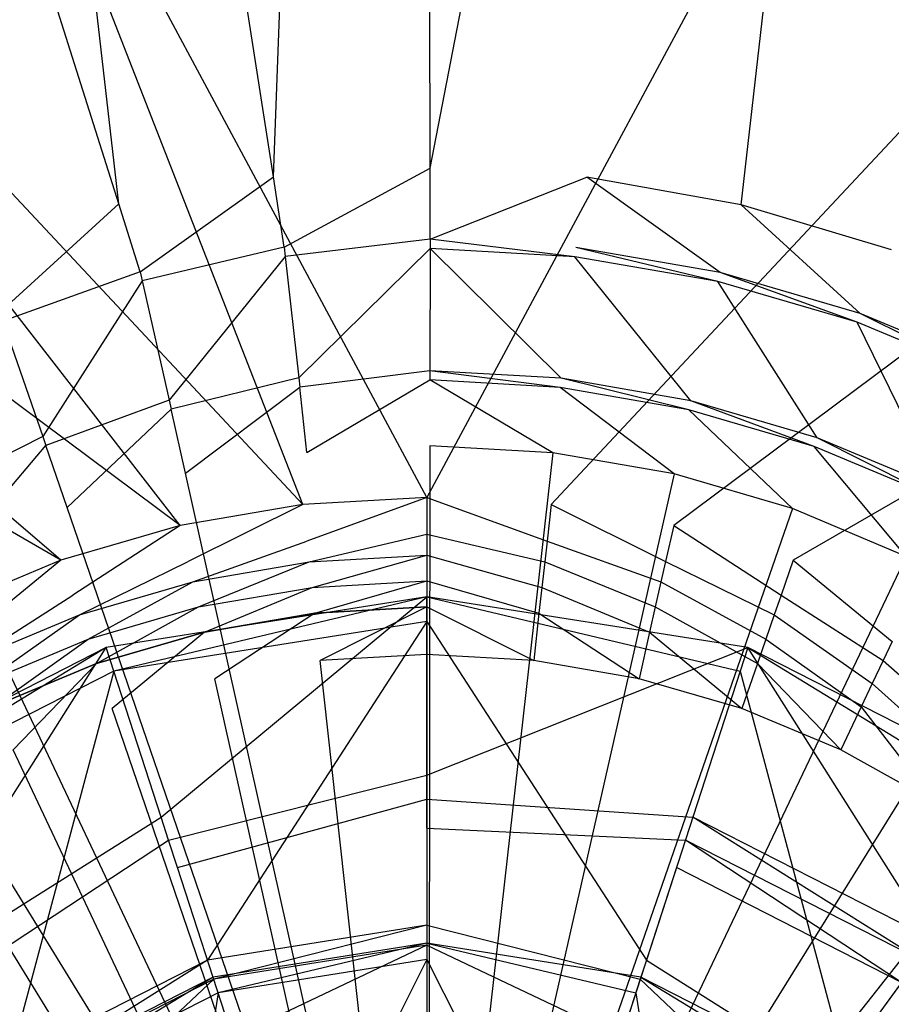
# Model space of a CAD drawing. Extents: x 0 to 0.54, y -0.45 to 0.
# Tile 23 of 38: x 0.258 to 0.283, y -0.181 to -0.153. Entities that reach past the tile are written whole.
import ezdxf

# ---------------------------------------------------------------- set-up
doc = ezdxf.new("R2010")
doc.units = 0
for name, color, linetype in [('L1_ABLAUF60_ONOVO_1___REPLACEMT', 7, 'CONTINUOUS'), ('L2_ABLAUF60_ONOVO_2___REPLACEMT', 7, 'CONTINUOUS'), ('L3_WT_416055_0___REPLACEMTFOREM', 7, 'CONTINUOUS')]:
    doc.layers.add(name, color=color, linetype=linetype)

msp = doc.modelspace()

# ---------------------------------------------------------------- linework, layer by layer
at = {"layer": 'L1_ABLAUF60_ONOVO_1___REPLACEMT', "color": 8}
for points, invisible_edges in [([(0.27, -0.169363, 0.056066), (0.262321, -0.175729, 0.052259), (0.260729, -0.170831, 0.056066), (0.27, -0.169363, 0.056066)], 13), ([(0.26095, -0.171509, 0.056747), (0.27, -0.169363, 0.056747), (0.260729, -0.170831, 0.056747), (0.26095, -0.171509, 0.056747)], 13), ([(0.260729, -0.170831, 0.056066), (0.27, -0.169363, 0.056747), (0.27, -0.169363, 0.056066), (0.260729, -0.170831, 0.056066)], 13), ([(0.27, -0.169363, 0.056747), (0.260729, -0.170831, 0.056066), (0.260729, -0.170831, 0.056747), (0.27, -0.169363, 0.056747)], 14), ([(0.27, -0.169363, 0.056747), (0.26095, -0.171509, 0.056747), (0.27, -0.170076, 0.056747), (0.27, -0.169363, 0.056747)], 14), ([(0.262321, -0.175729, 0.052259), (0.27, -0.169363, 0.056066), (0.27, -0.174512, 0.052259), (0.262321, -0.175729, 0.052259)], 14), ([(0.27927, -0.170831, 0.056066), (0.27, -0.174512, 0.052259), (0.27, -0.169363, 0.056066), (0.27927, -0.170831, 0.056066)], 13), ([(0.27905, -0.171509, 0.056747), (0.27, -0.169363, 0.056747), (0.27, -0.170076, 0.056747), (0.27905, -0.171509, 0.056747)], 13), ([(0.27, -0.169363, 0.056747), (0.27905, -0.171509, 0.056747), (0.27927, -0.170831, 0.056747), (0.27, -0.169363, 0.056747)], 14), ([(0.27, -0.169363, 0.056747), (0.27927, -0.170831, 0.056066), (0.27, -0.169363, 0.056066), (0.27, -0.169363, 0.056747)], 13), ([(0.27927, -0.170831, 0.056066), (0.27, -0.169363, 0.056747), (0.27927, -0.170831, 0.056747), (0.27927, -0.170831, 0.056066)], 14), ([(0.263661, -0.179853, 0.054972), (0.27, -0.170076, 0.056747), (0.26095, -0.171509, 0.056747), (0.263661, -0.179853, 0.054972)], 13), ([(0.27, -0.170076, 0.056747), (0.263661, -0.179853, 0.054972), (0.27, -0.178849, 0.054972), (0.27, -0.170076, 0.056747)], 14), ([(0.276339, -0.179853, 0.054972), (0.27, -0.170076, 0.056747), (0.27, -0.178849, 0.054972), (0.276339, -0.179853, 0.054972)], 13), ([(0.27, -0.170076, 0.056747), (0.276339, -0.179853, 0.054972), (0.27905, -0.171509, 0.056747), (0.27, -0.170076, 0.056747)], 14), ([(0.260729, -0.170831, 0.056066), (0.255393, -0.179258, 0.052259), (0.252366, -0.175092, 0.056066), (0.260729, -0.170831, 0.056066)], 13), ([(0.252785, -0.175669, 0.056747), (0.260729, -0.170831, 0.056747), (0.252366, -0.175092, 0.056747), (0.252785, -0.175669, 0.056747)], 13), ([(0.252366, -0.175092, 0.056066), (0.260729, -0.170831, 0.056747), (0.260729, -0.170831, 0.056066), (0.252366, -0.175092, 0.056066)], 13), ([(0.260729, -0.170831, 0.056747), (0.252366, -0.175092, 0.056066), (0.252366, -0.175092, 0.056747), (0.260729, -0.170831, 0.056747)], 14), ([(0.260729, -0.170831, 0.056747), (0.252785, -0.175669, 0.056747), (0.26095, -0.171509, 0.056747), (0.260729, -0.170831, 0.056747)], 14), ([(0.255393, -0.179258, 0.052259), (0.260729, -0.170831, 0.056066), (0.262321, -0.175729, 0.052259), (0.255393, -0.179258, 0.052259)], 14), ([(0.27, -0.174512, 0.052259), (0.27927, -0.170831, 0.056066), (0.277679, -0.175729, 0.052259), (0.27, -0.174512, 0.052259)], 14), ([(0.27927, -0.170831, 0.056066), (0.284607, -0.179258, 0.052259), (0.277679, -0.175729, 0.052259), (0.27927, -0.170831, 0.056066)], 13), ([(0.287214, -0.175669, 0.056747), (0.27927, -0.170831, 0.056747), (0.27905, -0.171509, 0.056747), (0.287214, -0.175669, 0.056747)], 13), ([(0.284607, -0.179258, 0.052259), (0.27927, -0.170831, 0.056066), (0.287633, -0.175092, 0.056066), (0.284607, -0.179258, 0.052259)], 14), ([(0.27927, -0.170831, 0.056747), (0.287214, -0.175669, 0.056747), (0.287633, -0.175092, 0.056747), (0.27927, -0.170831, 0.056747)], 14), ([(0.27927, -0.170831, 0.056747), (0.287633, -0.175092, 0.056066), (0.27927, -0.170831, 0.056066), (0.27927, -0.170831, 0.056747)], 13), ([(0.287633, -0.175092, 0.056066), (0.27927, -0.170831, 0.056747), (0.287633, -0.175092, 0.056747), (0.287633, -0.175092, 0.056066)], 14), ([(0.257942, -0.182767, 0.054972), (0.26095, -0.171509, 0.056747), (0.252785, -0.175669, 0.056747), (0.257942, -0.182767, 0.054972)], 13), ([(0.26095, -0.171509, 0.056747), (0.257942, -0.182767, 0.054972), (0.263661, -0.179853, 0.054972), (0.26095, -0.171509, 0.056747)], 14), ([(0.282058, -0.182767, 0.054972), (0.27905, -0.171509, 0.056747), (0.276339, -0.179853, 0.054972), (0.282058, -0.182767, 0.054972)], 13), ([(0.27905, -0.171509, 0.056747), (0.282058, -0.182767, 0.054972), (0.287214, -0.175669, 0.056747), (0.27905, -0.171509, 0.056747)], 14), ([(0.27, -0.174512, 0.052259), (0.262534, -0.176387, 0.051747), (0.262321, -0.175729, 0.052259), (0.27, -0.174512, 0.052259)], 13), ([(0.262534, -0.176387, 0.051747), (0.27, -0.174512, 0.052259), (0.27, -0.175204, 0.051747), (0.262534, -0.176387, 0.051747)], 14), ([(0.277679, -0.175729, 0.052259), (0.27, -0.175204, 0.051747), (0.27, -0.174512, 0.052259), (0.277679, -0.175729, 0.052259)], 13), ([(0.27, -0.175204, 0.051747), (0.262793, -0.177184, 0.051747), (0.262534, -0.176387, 0.051747), (0.27, -0.175204, 0.051747)], 13), ([(0.262793, -0.177184, 0.051747), (0.27, -0.175204, 0.051747), (0.27, -0.176043, 0.051747), (0.262793, -0.177184, 0.051747)], 14), ([(0.27, -0.175204, 0.051747), (0.277679, -0.175729, 0.052259), (0.277465, -0.176387, 0.051747), (0.27, -0.175204, 0.051747)], 14), ([(0.277465, -0.176387, 0.051747), (0.27, -0.176043, 0.051747), (0.27, -0.175204, 0.051747), (0.277465, -0.176387, 0.051747)], 13), ([(0.286596, -0.187305, 0.054972), (0.287214, -0.175669, 0.056747), (0.282058, -0.182767, 0.054972), (0.286596, -0.187305, 0.054972)], 13), ([(0.262321, -0.175729, 0.052259), (0.2558, -0.179818, 0.051747), (0.255393, -0.179258, 0.052259), (0.262321, -0.175729, 0.052259)], 13), ([(0.2558, -0.179818, 0.051747), (0.262321, -0.175729, 0.052259), (0.262534, -0.176387, 0.051747), (0.2558, -0.179818, 0.051747)], 14), ([(0.277679, -0.175729, 0.052259), (0.2842, -0.179818, 0.051747), (0.277465, -0.176387, 0.051747), (0.277679, -0.175729, 0.052259)], 13), ([(0.2842, -0.179818, 0.051747), (0.277679, -0.175729, 0.052259), (0.284607, -0.179258, 0.052259), (0.2842, -0.179818, 0.051747)], 14), ([(0.27, -0.199363, 0.051747), (0.262793, -0.177184, 0.051747), (0.27, -0.176043, 0.051747), (0.27, -0.199363, 0.051747)], 14), ([(0.277206, -0.177184, 0.051747), (0.27, -0.199363, 0.051747), (0.27, -0.176043, 0.051747), (0.277206, -0.177184, 0.051747)], 14), ([(0.27, -0.176043, 0.051747), (0.277465, -0.176387, 0.051747), (0.277206, -0.177184, 0.051747), (0.27, -0.176043, 0.051747)], 14), ([(0.262534, -0.176387, 0.051747), (0.256293, -0.180496, 0.051747), (0.2558, -0.179818, 0.051747), (0.262534, -0.176387, 0.051747)], 13), ([(0.256293, -0.180496, 0.051747), (0.262534, -0.176387, 0.051747), (0.262793, -0.177184, 0.051747), (0.256293, -0.180496, 0.051747)], 14), ([(0.277465, -0.176387, 0.051747), (0.283707, -0.180496, 0.051747), (0.277206, -0.177184, 0.051747), (0.277465, -0.176387, 0.051747)], 13), ([(0.283707, -0.180496, 0.051747), (0.277465, -0.176387, 0.051747), (0.2842, -0.179818, 0.051747), (0.283707, -0.180496, 0.051747)], 14), ([(0.27, -0.199363, 0.051747), (0.256293, -0.180496, 0.051747), (0.262793, -0.177184, 0.051747), (0.27, -0.199363, 0.051747)], 14), ([(0.283707, -0.180496, 0.051747), (0.27, -0.199363, 0.051747), (0.277206, -0.177184, 0.051747), (0.283707, -0.180496, 0.051747)], 14), ([(0.263839, -0.180401, 0.054972), (0.27, -0.178849, 0.054972), (0.263661, -0.179853, 0.054972), (0.263839, -0.180401, 0.054972)], 13), ([(0.27, -0.178849, 0.054972), (0.263839, -0.180401, 0.054972), (0.27, -0.179425, 0.054972), (0.27, -0.178849, 0.054972)], 14), ([(0.276161, -0.180401, 0.054972), (0.27, -0.178849, 0.054972), (0.27, -0.179425, 0.054972), (0.276161, -0.180401, 0.054972)], 13), ([(0.27, -0.178849, 0.054972), (0.276161, -0.180401, 0.054972), (0.276339, -0.179853, 0.054972), (0.27, -0.178849, 0.054972)], 14), ([(0.264386, -0.182085, 0.053629), (0.27, -0.179425, 0.054972), (0.263839, -0.180401, 0.054972), (0.264386, -0.182085, 0.053629)], 13), ([(0.27, -0.179425, 0.054972), (0.264386, -0.182085, 0.053629), (0.27, -0.181196, 0.053629), (0.27, -0.179425, 0.054972)], 14), ([(0.275614, -0.182085, 0.053629), (0.27, -0.179425, 0.054972), (0.27, -0.181196, 0.053629), (0.275614, -0.182085, 0.053629)], 13), ([(0.27, -0.179425, 0.054972), (0.275614, -0.182085, 0.053629), (0.276161, -0.180401, 0.054972), (0.27, -0.179425, 0.054972)], 14), ([(0.258281, -0.183233, 0.054972), (0.263661, -0.179853, 0.054972), (0.257942, -0.182767, 0.054972), (0.258281, -0.183233, 0.054972)], 13), ([(0.263661, -0.179853, 0.054972), (0.258281, -0.183233, 0.054972), (0.263839, -0.180401, 0.054972), (0.263661, -0.179853, 0.054972)], 14), ([(0.281719, -0.183233, 0.054972), (0.276339, -0.179853, 0.054972), (0.276161, -0.180401, 0.054972), (0.281719, -0.183233, 0.054972)], 13), ([(0.276339, -0.179853, 0.054972), (0.281719, -0.183233, 0.054972), (0.282058, -0.182767, 0.054972), (0.276339, -0.179853, 0.054972)], 14), ([(0.27, -0.199363, 0.051747), (0.251133, -0.185656, 0.051747), (0.256293, -0.180496, 0.051747), (0.27, -0.199363, 0.051747)], 14), ([(0.259322, -0.184666, 0.053629), (0.263839, -0.180401, 0.054972), (0.258281, -0.183233, 0.054972), (0.259322, -0.184666, 0.053629)], 13), ([(0.263839, -0.180401, 0.054972), (0.259322, -0.184666, 0.053629), (0.264386, -0.182085, 0.053629), (0.263839, -0.180401, 0.054972)], 14), ([(0.288866, -0.185656, 0.051747), (0.27, -0.199363, 0.051747), (0.283707, -0.180496, 0.051747), (0.288866, -0.185656, 0.051747)], 14), ([(0.280678, -0.184666, 0.053629), (0.276161, -0.180401, 0.054972), (0.275614, -0.182085, 0.053629), (0.280678, -0.184666, 0.053629)], 13), ([(0.276161, -0.180401, 0.054972), (0.280678, -0.184666, 0.053629), (0.281719, -0.183233, 0.054972), (0.276161, -0.180401, 0.054972)], 14)]:
    msp.add_3dface(points, dxfattribs=dict(at, invisible_edges=invisible_edges))
at = {"layer": 'L2_ABLAUF60_ONOVO_2___REPLACEMT', "color": 8}
for points, invisible_edges in [([(0.263967, -0.180795, 0.055769), (0.27, -0.179363, 0.05569), (0.26382, -0.180342, 0.05569), (0.263967, -0.180795, 0.055769)], 13), ([(0.26382, -0.180342, 0.055065), (0.27, -0.179363, 0.05569), (0.27, -0.179363, 0.055065), (0.26382, -0.180342, 0.055065)], 13), ([(0.27, -0.179363, 0.05569), (0.26382, -0.180342, 0.055065), (0.26382, -0.180342, 0.05569), (0.27, -0.179363, 0.05569)], 14), ([(0.27, -0.179363, 0.05569), (0.263967, -0.180795, 0.055769), (0.27, -0.179839, 0.055769), (0.27, -0.179363, 0.05569)], 14), ([(0.276033, -0.180795, 0.055769), (0.27, -0.179363, 0.05569), (0.27, -0.179839, 0.055769), (0.276033, -0.180795, 0.055769)], 13), ([(0.27, -0.179363, 0.05569), (0.276033, -0.180795, 0.055769), (0.27618, -0.180342, 0.05569), (0.27, -0.179363, 0.05569)], 14), ([(0.27, -0.179363, 0.05569), (0.27618, -0.180342, 0.055065), (0.27, -0.179363, 0.055065), (0.27, -0.179363, 0.05569)], 13), ([(0.27618, -0.180342, 0.055065), (0.27, -0.179363, 0.05569), (0.27618, -0.180342, 0.05569), (0.27618, -0.180342, 0.055065)], 14), ([(0.266136, -0.187471, 0.056935), (0.27, -0.179839, 0.055769), (0.263967, -0.180795, 0.055769), (0.266136, -0.187471, 0.056935)], 13), ([(0.27, -0.179839, 0.055769), (0.266136, -0.187471, 0.056935), (0.27, -0.186859, 0.056935), (0.27, -0.179839, 0.055769)], 14), ([(0.273864, -0.187471, 0.056935), (0.27, -0.179839, 0.055769), (0.27, -0.186859, 0.056935), (0.273864, -0.187471, 0.056935)], 13), ([(0.27, -0.179839, 0.055769), (0.273864, -0.187471, 0.056935), (0.276033, -0.180795, 0.055769), (0.27, -0.179839, 0.055769)], 14), ([(0.258524, -0.183568, 0.055769), (0.26382, -0.180342, 0.05569), (0.258244, -0.183183, 0.05569), (0.258524, -0.183568, 0.055769)], 13), ([(0.258244, -0.183183, 0.055065), (0.26382, -0.180342, 0.05569), (0.26382, -0.180342, 0.055065), (0.258244, -0.183183, 0.055065)], 13), ([(0.26382, -0.180342, 0.05569), (0.258244, -0.183183, 0.055065), (0.258244, -0.183183, 0.05569), (0.26382, -0.180342, 0.05569)], 14), ([(0.26382, -0.180342, 0.05569), (0.258524, -0.183568, 0.055769), (0.263967, -0.180795, 0.055769), (0.26382, -0.180342, 0.05569)], 14), ([(0.281476, -0.183568, 0.055769), (0.27618, -0.180342, 0.05569), (0.276033, -0.180795, 0.055769), (0.281476, -0.183568, 0.055769)], 13), ([(0.27618, -0.180342, 0.05569), (0.281476, -0.183568, 0.055769), (0.281756, -0.183183, 0.05569), (0.27618, -0.180342, 0.05569)], 14), ([(0.27618, -0.180342, 0.05569), (0.281756, -0.183183, 0.055065), (0.27618, -0.180342, 0.055065), (0.27618, -0.180342, 0.05569)], 13), ([(0.281756, -0.183183, 0.055065), (0.27618, -0.180342, 0.05569), (0.281756, -0.183183, 0.05569), (0.281756, -0.183183, 0.055065)], 14), ([(0.26265, -0.189247, 0.056935), (0.263967, -0.180795, 0.055769), (0.258524, -0.183568, 0.055769), (0.26265, -0.189247, 0.056935)], 13), ([(0.263967, -0.180795, 0.055769), (0.26265, -0.189247, 0.056935), (0.266136, -0.187471, 0.056935), (0.263967, -0.180795, 0.055769)], 14), ([(0.277349, -0.189247, 0.056935), (0.276033, -0.180795, 0.055769), (0.273864, -0.187471, 0.056935), (0.277349, -0.189247, 0.056935)], 13), ([(0.276033, -0.180795, 0.055769), (0.277349, -0.189247, 0.056935), (0.281476, -0.183568, 0.055769), (0.276033, -0.180795, 0.055769)], 14)]:
    msp.add_3dface(points, dxfattribs=dict(at, invisible_edges=invisible_edges))
at = {"layer": 'L3_WT_416055_0___REPLACEMTFOREM', "color": 8}
for points, invisible_edges in [([(0.27, -0.041839, 0.03174), (0.265564, -0.157239, 0.031811), (0.247788, -0.042662, 0.03174), (0.27, -0.041839, 0.03174)], 13), ([(0.265564, -0.157239, 0.031811), (0.27, -0.041839, 0.03174), (0.270091, -0.156981, 0.031811), (0.265564, -0.157239, 0.031811)], 14), ([(0.292212, -0.042662, 0.03174), (0.270091, -0.156981, 0.031811), (0.27, -0.041839, 0.03174), (0.292212, -0.042662, 0.03174)], 13), ([(0.247788, -0.042662, 0.03174), (0.261099, -0.158019, 0.031812), (0.225282, -0.044751, 0.03174), (0.247788, -0.042662, 0.03174)], 13), ([(0.261099, -0.158019, 0.031812), (0.247788, -0.042662, 0.03174), (0.265564, -0.157239, 0.031811), (0.261099, -0.158019, 0.031812)], 14), ([(0.270091, -0.156981, 0.031811), (0.292212, -0.042662, 0.03174), (0.274617, -0.15725, 0.031811), (0.270091, -0.156981, 0.031811)], 14), ([(0.292212, -0.042662, 0.03174), (0.27908, -0.158042, 0.031812), (0.274617, -0.15725, 0.031811), (0.292212, -0.042662, 0.03174)], 13), ([(0.27908, -0.158042, 0.031812), (0.292212, -0.042662, 0.03174), (0.314719, -0.044751, 0.03174), (0.27908, -0.158042, 0.031812)], 14), ([(0.256762, -0.159308, 0.031814), (0.225282, -0.044751, 0.03174), (0.261099, -0.158019, 0.031812), (0.256762, -0.159308, 0.031814)], 14), ([(0.314719, -0.044751, 0.03174), (0.283415, -0.159341, 0.031814), (0.27908, -0.158042, 0.031812), (0.314719, -0.044751, 0.03174)], 13), ([(0.259422, -0.168309, 0.056747), (0.227948, -0.141273, 0.063885), (0.213382, -0.141639, 0.063885), (0.259422, -0.168309, 0.056747)], 14), ([(0.262873, -0.167305, 0.056747), (0.242614, -0.14126, 0.063885), (0.227948, -0.141273, 0.063885), (0.262873, -0.167305, 0.056747)], 14), ([(0.262873, -0.167305, 0.056747), (0.227948, -0.141273, 0.063885), (0.259422, -0.168309, 0.056747), (0.262873, -0.167305, 0.056747)], 14), ([(0.266414, -0.166697, 0.056747), (0.242614, -0.14126, 0.063885), (0.262873, -0.167305, 0.056747), (0.266414, -0.166697, 0.056747)], 14), ([(0.266414, -0.166697, 0.056747), (0.256587, -0.141533, 0.063885), (0.242614, -0.14126, 0.063885), (0.266414, -0.166697, 0.056747)], 14), ([(0.297386, -0.14126, 0.063885), (0.283413, -0.141533, 0.063885), (0.273586, -0.166697, 0.056747), (0.297386, -0.14126, 0.063885)], 14), ([(0.297386, -0.14126, 0.063885), (0.273586, -0.166697, 0.056747), (0.277127, -0.167305, 0.056747), (0.297386, -0.14126, 0.063885)], 14), ([(0.312052, -0.141273, 0.063885), (0.297386, -0.14126, 0.063885), (0.277127, -0.167305, 0.056747), (0.312052, -0.141273, 0.063885)], 14), ([(0.312052, -0.141273, 0.063885), (0.277127, -0.167305, 0.056747), (0.280578, -0.168309, 0.056747), (0.312052, -0.141273, 0.063885)], 14), ([(0.326618, -0.141639, 0.063885), (0.312052, -0.141273, 0.063885), (0.280578, -0.168309, 0.056747), (0.326618, -0.141639, 0.063885)], 14), ([(0.27, -0.166494, 0.056747), (0.256587, -0.141533, 0.063885), (0.266414, -0.166697, 0.056747), (0.27, -0.166494, 0.056747)], 14), ([(0.27, -0.141533, 0.063885), (0.256587, -0.141533, 0.063885), (0.27, -0.166494, 0.056747), (0.27, -0.141533, 0.063885)], 14), ([(0.283413, -0.141533, 0.063885), (0.27, -0.141533, 0.063885), (0.27, -0.166494, 0.056747), (0.283413, -0.141533, 0.063885)], 14), ([(0.283413, -0.141533, 0.063885), (0.27, -0.166494, 0.056747), (0.273586, -0.166697, 0.056747), (0.283413, -0.141533, 0.063885)], 14), ([(0.259422, -0.168309, 0.056747), (0.213382, -0.141639, 0.063885), (0.256104, -0.169696, 0.056747), (0.259422, -0.168309, 0.056747)], 14), ([(0.326618, -0.141639, 0.063885), (0.280578, -0.168309, 0.056747), (0.283896, -0.169696, 0.056747), (0.326618, -0.141639, 0.063885)], 14), ([(0.270091, -0.156981, 0.031811), (0.265879, -0.159266, 0.031813), (0.265564, -0.157239, 0.031811), (0.270091, -0.156981, 0.031811)], 13), ([(0.265879, -0.159266, 0.031813), (0.270091, -0.156981, 0.031811), (0.270092, -0.159033, 0.031812), (0.265879, -0.159266, 0.031813)], 14), ([(0.274617, -0.15725, 0.031811), (0.270092, -0.159033, 0.031812), (0.270091, -0.156981, 0.031811), (0.274617, -0.15725, 0.031811)], 13), ([(0.265564, -0.157239, 0.031811), (0.261717, -0.159974, 0.031813), (0.261099, -0.158019, 0.031812), (0.265564, -0.157239, 0.031811)], 13), ([(0.261717, -0.159974, 0.031813), (0.265564, -0.157239, 0.031811), (0.265879, -0.159266, 0.031813), (0.261717, -0.159974, 0.031813)], 14), ([(0.270092, -0.159033, 0.031812), (0.274617, -0.15725, 0.031811), (0.274305, -0.159278, 0.031813), (0.270092, -0.159033, 0.031812)], 14), ([(0.274617, -0.15725, 0.031811), (0.278465, -0.159997, 0.031813), (0.274305, -0.159278, 0.031813), (0.274617, -0.15725, 0.031811)], 13), ([(0.278465, -0.159997, 0.031813), (0.274617, -0.15725, 0.031811), (0.27908, -0.158042, 0.031812), (0.278465, -0.159997, 0.031813)], 14), ([(0.261099, -0.158019, 0.031812), (0.25766, -0.161148, 0.031815), (0.256762, -0.159308, 0.031814), (0.261099, -0.158019, 0.031812)], 13), ([(0.25766, -0.161148, 0.031815), (0.261099, -0.158019, 0.031812), (0.261717, -0.159974, 0.031813), (0.25766, -0.161148, 0.031815)], 14), ([(0.27908, -0.158042, 0.031812), (0.282518, -0.161182, 0.031815), (0.278465, -0.159997, 0.031813), (0.27908, -0.158042, 0.031812)], 13), ([(0.282518, -0.161182, 0.031815), (0.27908, -0.158042, 0.031812), (0.283415, -0.159341, 0.031814), (0.282518, -0.161182, 0.031815)], 14), ([(0.270092, -0.159033, 0.031812), (0.265908, -0.159532, 0.029717), (0.265879, -0.159266, 0.031813), (0.270092, -0.159033, 0.031812)], 14), ([(0.265908, -0.159532, 0.029717), (0.270092, -0.159033, 0.031812), (0.270092, -0.159301, 0.029717), (0.265908, -0.159532, 0.029717)], 13), ([(0.270092, -0.159033, 0.031812), (0.274275, -0.159544, 0.029717), (0.270092, -0.159301, 0.029717), (0.270092, -0.159033, 0.031812)], 13), ([(0.274275, -0.159544, 0.029717), (0.270092, -0.159033, 0.031812), (0.274305, -0.159278, 0.031813), (0.274275, -0.159544, 0.029717)], 14), ([(0.265879, -0.159266, 0.031813), (0.261776, -0.160235, 0.029718), (0.261717, -0.159974, 0.031813), (0.265879, -0.159266, 0.031813)], 14), ([(0.261776, -0.160235, 0.029718), (0.265879, -0.159266, 0.031813), (0.265908, -0.159532, 0.029717), (0.261776, -0.160235, 0.029718)], 13), ([(0.270092, -0.159301, 0.029717), (0.266295, -0.163043, 0.002098), (0.265908, -0.159532, 0.029717), (0.270092, -0.159301, 0.029717)], 14), ([(0.266295, -0.163043, 0.002098), (0.270092, -0.159301, 0.029717), (0.270087, -0.162833, 0.002098), (0.266295, -0.163043, 0.002098)], 13), ([(0.270092, -0.159301, 0.029717), (0.273879, -0.163054, 0.002098), (0.270087, -0.162833, 0.002098), (0.270092, -0.159301, 0.029717)], 13), ([(0.273879, -0.163054, 0.002098), (0.270092, -0.159301, 0.029717), (0.274275, -0.159544, 0.029717), (0.273879, -0.163054, 0.002098)], 14), ([(0.274305, -0.159278, 0.031813), (0.278405, -0.160258, 0.029718), (0.274275, -0.159544, 0.029717), (0.274305, -0.159278, 0.031813)], 13), ([(0.278405, -0.160258, 0.029718), (0.274305, -0.159278, 0.031813), (0.278465, -0.159997, 0.031813), (0.278405, -0.160258, 0.029718)], 14), ([(0.283415, -0.159341, 0.031814), (0.286415, -0.162818, 0.031817), (0.282518, -0.161182, 0.031815), (0.283415, -0.159341, 0.031814)], 13), ([(0.265908, -0.159532, 0.029717), (0.26255, -0.16368, 0.002099), (0.261776, -0.160235, 0.029718), (0.265908, -0.159532, 0.029717)], 14), ([(0.26255, -0.16368, 0.002099), (0.265908, -0.159532, 0.029717), (0.266295, -0.163043, 0.002098), (0.26255, -0.16368, 0.002099)], 13), ([(0.274275, -0.159544, 0.029717), (0.277622, -0.163701, 0.002099), (0.273879, -0.163054, 0.002098), (0.274275, -0.159544, 0.029717)], 13), ([(0.277622, -0.163701, 0.002099), (0.274275, -0.159544, 0.029717), (0.278405, -0.160258, 0.029718), (0.277622, -0.163701, 0.002099)], 14), ([(0.261717, -0.159974, 0.031813), (0.257748, -0.161401, 0.02972), (0.25766, -0.161148, 0.031815), (0.261717, -0.159974, 0.031813)], 14), ([(0.257748, -0.161401, 0.02972), (0.261717, -0.159974, 0.031813), (0.261776, -0.160235, 0.029718), (0.257748, -0.161401, 0.02972)], 13), ([(0.278465, -0.159997, 0.031813), (0.28243, -0.161435, 0.029719), (0.278405, -0.160258, 0.029718), (0.278465, -0.159997, 0.031813)], 13), ([(0.28243, -0.161435, 0.029719), (0.278465, -0.159997, 0.031813), (0.282518, -0.161182, 0.031815), (0.28243, -0.161435, 0.029719)], 14), ([(0.261776, -0.160235, 0.029718), (0.258899, -0.164737, 0.0021), (0.257748, -0.161401, 0.02972), (0.261776, -0.160235, 0.029718)], 14), ([(0.258899, -0.164737, 0.0021), (0.261776, -0.160235, 0.029718), (0.26255, -0.16368, 0.002099), (0.258899, -0.164737, 0.0021)], 13), ([(0.278405, -0.160258, 0.029718), (0.28127, -0.164768, 0.0021), (0.277622, -0.163701, 0.002099), (0.278405, -0.160258, 0.029718)], 13), ([(0.28127, -0.164768, 0.0021), (0.278405, -0.160258, 0.029718), (0.28243, -0.161435, 0.029719), (0.28127, -0.164768, 0.0021)], 14), ([(0.282518, -0.161182, 0.031815), (0.286299, -0.16306, 0.029721), (0.28243, -0.161435, 0.029719), (0.282518, -0.161182, 0.031815)], 13), ([(0.286299, -0.16306, 0.029721), (0.282518, -0.161182, 0.031815), (0.286415, -0.162818, 0.031817), (0.286299, -0.16306, 0.029721)], 14), ([(0.255388, -0.166199, 0.002102), (0.257748, -0.161401, 0.02972), (0.258899, -0.164737, 0.0021), (0.255388, -0.166199, 0.002102)], 13), ([(0.28243, -0.161435, 0.029719), (0.284777, -0.16624, 0.002101), (0.28127, -0.164768, 0.0021), (0.28243, -0.161435, 0.029719)], 13), ([(0.284777, -0.16624, 0.002101), (0.28243, -0.161435, 0.029719), (0.286299, -0.16306, 0.029721), (0.284777, -0.16624, 0.002101)], 14), ([(0.270087, -0.162833, 0.002098), (0.266324, -0.16331), (0.266295, -0.163043, 0.002098), (0.270087, -0.162833, 0.002098)], 14), ([(0.266324, -0.16331), (0.270087, -0.162833, 0.002098), (0.270087, -0.163102), (0.266324, -0.16331)], 13), ([(0.270087, -0.162833, 0.002098), (0.273849, -0.16332), (0.270087, -0.163102), (0.270087, -0.162833, 0.002098)], 13), ([(0.273849, -0.16332), (0.270087, -0.162833, 0.002098), (0.273879, -0.163054, 0.002098), (0.273849, -0.16332)], 14), ([(0.266295, -0.163043, 0.002098), (0.262608, -0.163942, 0.000001), (0.26255, -0.16368, 0.002099), (0.266295, -0.163043, 0.002098)], 14), ([(0.262608, -0.163942, 0.000001), (0.266295, -0.163043, 0.002098), (0.266324, -0.16331), (0.262608, -0.163942, 0.000001)], 13), ([(0.270087, -0.163102), (0.266533, -0.1652, 0.000002), (0.266324, -0.16331), (0.270087, -0.163102)], 13), ([(0.266533, -0.1652, 0.000002), (0.270087, -0.163102), (0.270084, -0.165003, 0.000002), (0.266533, -0.1652, 0.000002)], 14), ([(0.270087, -0.163102), (0.273635, -0.165209, 0.000002), (0.270084, -0.165003, 0.000002), (0.270087, -0.163102)], 13), ([(0.273635, -0.165209, 0.000002), (0.270087, -0.163102), (0.273849, -0.16332), (0.273635, -0.165209, 0.000002)], 14), ([(0.273879, -0.163054, 0.002098), (0.277563, -0.163963, 0.000001), (0.273849, -0.16332), (0.273879, -0.163054, 0.002098)], 13), ([(0.277563, -0.163963, 0.000001), (0.273879, -0.163054, 0.002098), (0.277622, -0.163701, 0.002099), (0.277563, -0.163963, 0.000001)], 14), ([(0.266324, -0.16331), (0.263025, -0.165796, 0.000003), (0.262608, -0.163942, 0.000001), (0.266324, -0.16331)], 13), ([(0.263025, -0.165796, 0.000003), (0.266324, -0.16331), (0.266533, -0.1652, 0.000002), (0.263025, -0.165796, 0.000003)], 14), ([(0.273849, -0.16332), (0.277141, -0.165816, 0.000003), (0.273635, -0.165209, 0.000002), (0.273849, -0.16332)], 13), ([(0.277141, -0.165816, 0.000003), (0.273849, -0.16332), (0.277563, -0.163963, 0.000001), (0.277141, -0.165816, 0.000003)], 14), ([(0.26255, -0.16368, 0.002099), (0.258986, -0.16499, 0.000002), (0.258899, -0.164737, 0.0021), (0.26255, -0.16368, 0.002099)], 14), ([(0.258986, -0.16499, 0.000002), (0.26255, -0.16368, 0.002099), (0.262608, -0.163942, 0.000001), (0.258986, -0.16499, 0.000002)], 13), ([(0.277622, -0.163701, 0.002099), (0.281182, -0.165021, 0.000002), (0.277563, -0.163963, 0.000001), (0.277622, -0.163701, 0.002099)], 13), ([(0.281182, -0.165021, 0.000002), (0.277622, -0.163701, 0.002099), (0.28127, -0.164768, 0.0021), (0.281182, -0.165021, 0.000002)], 14), ([(0.262608, -0.163942, 0.000001), (0.259606, -0.166786, 0.000004), (0.258986, -0.16499, 0.000002), (0.262608, -0.163942, 0.000001)], 13), ([(0.259606, -0.166786, 0.000004), (0.262608, -0.163942, 0.000001), (0.263025, -0.165796, 0.000003), (0.259606, -0.166786, 0.000004)], 14), ([(0.277563, -0.163963, 0.000001), (0.280558, -0.166815, 0.000004), (0.277141, -0.165816, 0.000003), (0.277563, -0.163963, 0.000001)], 13), ([(0.280558, -0.166815, 0.000004), (0.277563, -0.163963, 0.000001), (0.281182, -0.165021, 0.000002), (0.280558, -0.166815, 0.000004)], 14), ([(0.258899, -0.164737, 0.0021), (0.255503, -0.166441, 0.000004), (0.255388, -0.166199, 0.002102), (0.258899, -0.164737, 0.0021)], 14), ([(0.255503, -0.166441, 0.000004), (0.258899, -0.164737, 0.0021), (0.258986, -0.16499, 0.000002), (0.255503, -0.166441, 0.000004)], 13), ([(0.28127, -0.164768, 0.0021), (0.284662, -0.166482, 0.000004), (0.281182, -0.165021, 0.000002), (0.28127, -0.164768, 0.0021)], 13), ([(0.284662, -0.166482, 0.000004), (0.28127, -0.164768, 0.0021), (0.284777, -0.16624, 0.002101), (0.284662, -0.166482, 0.000004)], 14), ([(0.258986, -0.16499, 0.000002), (0.256318, -0.168156, 0.000006), (0.255503, -0.166441, 0.000004), (0.258986, -0.16499, 0.000002)], 13), ([(0.256318, -0.168156, 0.000006), (0.258986, -0.16499, 0.000002), (0.259606, -0.166786, 0.000004), (0.256318, -0.168156, 0.000006)], 14), ([(0.270084, -0.165003, 0.000002), (0.27004, -0.197154, 0.000039), (0.266533, -0.1652, 0.000002), (0.270084, -0.165003, 0.000002)], 14), ([(0.273635, -0.165209, 0.000002), (0.27004, -0.197154, 0.000039), (0.270084, -0.165003, 0.000002), (0.273635, -0.165209, 0.000002)], 14), ([(0.281182, -0.165021, 0.000002), (0.283842, -0.168194, 0.000006), (0.280558, -0.166815, 0.000004), (0.281182, -0.165021, 0.000002)], 13), ([(0.283842, -0.168194, 0.000006), (0.281182, -0.165021, 0.000002), (0.284662, -0.166482, 0.000004), (0.283842, -0.168194, 0.000006)], 14), ([(0.27004, -0.197154, 0.000039), (0.263025, -0.165796, 0.000003), (0.266533, -0.1652, 0.000002), (0.27004, -0.197154, 0.000039)], 14), ([(0.277141, -0.165816, 0.000003), (0.27004, -0.197154, 0.000039), (0.273635, -0.165209, 0.000002), (0.277141, -0.165816, 0.000003)], 14), ([(0.27004, -0.197154, 0.000039), (0.259606, -0.166786, 0.000004), (0.263025, -0.165796, 0.000003), (0.27004, -0.197154, 0.000039)], 14), ([(0.280558, -0.166815, 0.000004), (0.27004, -0.197154, 0.000039), (0.277141, -0.165816, 0.000003), (0.280558, -0.166815, 0.000004)], 14), ([(0.266531, -0.167754, 0.056747), (0.27, -0.166494, 0.056747), (0.266414, -0.166697, 0.056747), (0.266531, -0.167754, 0.056747)], 13), ([(0.27, -0.166494, 0.056747), (0.266531, -0.167754, 0.056747), (0.27, -0.167558, 0.056747), (0.27, -0.166494, 0.056747)], 14), ([(0.273469, -0.167754, 0.056747), (0.27, -0.166494, 0.056747), (0.27, -0.167558, 0.056747), (0.273469, -0.167754, 0.056747)], 13), ([(0.27, -0.166494, 0.056747), (0.273469, -0.167754, 0.056747), (0.273586, -0.166697, 0.056747), (0.27, -0.166494, 0.056747)], 14), ([(0.27004, -0.197154, 0.000039), (0.256318, -0.168156, 0.000006), (0.259606, -0.166786, 0.000004), (0.27004, -0.197154, 0.000039)], 14), ([(0.263106, -0.168342, 0.056747), (0.266414, -0.166697, 0.056747), (0.262873, -0.167305, 0.056747), (0.263106, -0.168342, 0.056747)], 13), ([(0.266414, -0.166697, 0.056747), (0.263106, -0.168342, 0.056747), (0.266531, -0.167754, 0.056747), (0.266414, -0.166697, 0.056747)], 14), ([(0.283842, -0.168194, 0.000006), (0.27004, -0.197154, 0.000039), (0.280558, -0.166815, 0.000004), (0.283842, -0.168194, 0.000006)], 14), ([(0.276894, -0.168342, 0.056747), (0.273586, -0.166697, 0.056747), (0.273469, -0.167754, 0.056747), (0.276894, -0.168342, 0.056747)], 13), ([(0.273586, -0.166697, 0.056747), (0.276894, -0.168342, 0.056747), (0.277127, -0.167305, 0.056747), (0.273586, -0.166697, 0.056747)], 14), ([(0.259767, -0.169313, 0.056747), (0.262873, -0.167305, 0.056747), (0.259422, -0.168309, 0.056747), (0.259767, -0.169313, 0.056747)], 13), ([(0.262873, -0.167305, 0.056747), (0.259767, -0.169313, 0.056747), (0.263106, -0.168342, 0.056747), (0.262873, -0.167305, 0.056747)], 14), ([(0.280233, -0.169313, 0.056747), (0.277127, -0.167305, 0.056747), (0.276894, -0.168342, 0.056747), (0.280233, -0.169313, 0.056747)], 13), ([(0.277127, -0.167305, 0.056747), (0.280233, -0.169313, 0.056747), (0.280578, -0.168309, 0.056747), (0.277127, -0.167305, 0.056747)], 14), ([(0.266598, -0.168354, 0.055305), (0.27, -0.167558, 0.056747), (0.266531, -0.167754, 0.056747), (0.266598, -0.168354, 0.055305)], 14), ([(0.27, -0.167558, 0.056747), (0.266598, -0.168354, 0.055305), (0.27, -0.168161, 0.055305), (0.27, -0.167558, 0.056747)], 13), ([(0.273402, -0.168354, 0.055305), (0.27, -0.167558, 0.056747), (0.27, -0.168161, 0.055305), (0.273402, -0.168354, 0.055305)], 13), ([(0.27, -0.167558, 0.056747), (0.273402, -0.168354, 0.055305), (0.273469, -0.167754, 0.056747), (0.27, -0.167558, 0.056747)], 14), ([(0.26324, -0.16893, 0.055305), (0.266531, -0.167754, 0.056747), (0.263106, -0.168342, 0.056747), (0.26324, -0.16893, 0.055305)], 14), ([(0.266531, -0.167754, 0.056747), (0.26324, -0.16893, 0.055305), (0.266598, -0.168354, 0.055305), (0.266531, -0.167754, 0.056747)], 13), ([(0.27676, -0.16893, 0.055305), (0.273469, -0.167754, 0.056747), (0.273402, -0.168354, 0.055305), (0.27676, -0.16893, 0.055305)], 13), ([(0.273469, -0.167754, 0.056747), (0.27676, -0.16893, 0.055305), (0.276894, -0.168342, 0.056747), (0.273469, -0.167754, 0.056747)], 14), ([(0.27004, -0.197154, 0.000039), (0.253202, -0.169888, 0.000008), (0.256318, -0.168156, 0.000006), (0.27004, -0.197154, 0.000039)], 14), ([(0.256558, -0.170655, 0.056747), (0.259422, -0.168309, 0.056747), (0.256104, -0.169696, 0.056747), (0.256558, -0.170655, 0.056747)], 13), ([(0.259422, -0.168309, 0.056747), (0.256558, -0.170655, 0.056747), (0.259767, -0.169313, 0.056747), (0.259422, -0.168309, 0.056747)], 14), ([(0.266681, -0.169094, 0.053526), (0.27, -0.168161, 0.055305), (0.266598, -0.168354, 0.055305), (0.266681, -0.169094, 0.053526)], 14), ([(0.27, -0.168161, 0.055305), (0.266681, -0.169094, 0.053526), (0.27, -0.168906, 0.053526), (0.27, -0.168161, 0.055305)], 13), ([(0.273319, -0.169094, 0.053526), (0.27, -0.168161, 0.055305), (0.27, -0.168906, 0.053526), (0.273319, -0.169094, 0.053526)], 13), ([(0.27, -0.168161, 0.055305), (0.273319, -0.169094, 0.053526), (0.273402, -0.168354, 0.055305), (0.27, -0.168161, 0.055305)], 14), ([(0.286953, -0.169935, 0.000008), (0.27004, -0.197154, 0.000039), (0.283842, -0.168194, 0.000006), (0.286953, -0.169935, 0.000008)], 14), ([(0.283442, -0.170655, 0.056747), (0.280578, -0.168309, 0.056747), (0.280233, -0.169313, 0.056747), (0.283442, -0.170655, 0.056747)], 13), ([(0.280578, -0.168309, 0.056747), (0.283442, -0.170655, 0.056747), (0.283896, -0.169696, 0.056747), (0.280578, -0.168309, 0.056747)], 14), ([(0.259966, -0.169883, 0.055305), (0.263106, -0.168342, 0.056747), (0.259767, -0.169313, 0.056747), (0.259966, -0.169883, 0.055305)], 14), ([(0.263106, -0.168342, 0.056747), (0.259966, -0.169883, 0.055305), (0.26324, -0.16893, 0.055305), (0.263106, -0.168342, 0.056747)], 13), ([(0.263404, -0.169656, 0.053526), (0.266598, -0.168354, 0.055305), (0.26324, -0.16893, 0.055305), (0.263404, -0.169656, 0.053526)], 14), ([(0.266598, -0.168354, 0.055305), (0.263404, -0.169656, 0.053526), (0.266681, -0.169094, 0.053526), (0.266598, -0.168354, 0.055305)], 13), ([(0.276596, -0.169656, 0.053526), (0.273402, -0.168354, 0.055305), (0.273319, -0.169094, 0.053526), (0.276596, -0.169656, 0.053526)], 13), ([(0.273402, -0.168354, 0.055305), (0.276596, -0.169656, 0.053526), (0.27676, -0.16893, 0.055305), (0.273402, -0.168354, 0.055305)], 14), ([(0.280034, -0.169883, 0.055305), (0.276894, -0.168342, 0.056747), (0.27676, -0.16893, 0.055305), (0.280034, -0.169883, 0.055305)], 13), ([(0.276894, -0.168342, 0.056747), (0.280034, -0.169883, 0.055305), (0.280233, -0.169313, 0.056747), (0.276894, -0.168342, 0.056747)], 14), ([(0.26021, -0.170585, 0.053526), (0.26324, -0.16893, 0.055305), (0.259966, -0.169883, 0.055305), (0.26021, -0.170585, 0.053526)], 14), ([(0.26324, -0.16893, 0.055305), (0.26021, -0.170585, 0.053526), (0.263404, -0.169656, 0.053526), (0.26324, -0.16893, 0.055305)], 13), ([(0.263569, -0.170382, 0.051747), (0.266681, -0.169094, 0.053526), (0.263404, -0.169656, 0.053526), (0.263569, -0.170382, 0.051747)], 14), ([(0.266681, -0.169094, 0.053526), (0.263569, -0.170382, 0.051747), (0.266764, -0.169834, 0.051747), (0.266681, -0.169094, 0.053526)], 13), ([(0.266764, -0.169834, 0.051747), (0.27, -0.168906, 0.053526), (0.266681, -0.169094, 0.053526), (0.266764, -0.169834, 0.051747)], 14), ([(0.27, -0.168906, 0.053526), (0.266764, -0.169834, 0.051747), (0.27, -0.169651, 0.051747), (0.27, -0.168906, 0.053526)], 13), ([(0.273236, -0.169834, 0.051747), (0.27, -0.168906, 0.053526), (0.27, -0.169651, 0.051747), (0.273236, -0.169834, 0.051747)], 13), ([(0.27, -0.168906, 0.053526), (0.273236, -0.169834, 0.051747), (0.273319, -0.169094, 0.053526), (0.27, -0.168906, 0.053526)], 14), ([(0.276431, -0.170382, 0.051747), (0.273319, -0.169094, 0.053526), (0.273236, -0.169834, 0.051747), (0.276431, -0.170382, 0.051747)], 13), ([(0.273319, -0.169094, 0.053526), (0.276431, -0.170382, 0.051747), (0.276596, -0.169656, 0.053526), (0.273319, -0.169094, 0.053526)], 14), ([(0.27979, -0.170585, 0.053526), (0.27676, -0.16893, 0.055305), (0.276596, -0.169656, 0.053526), (0.27979, -0.170585, 0.053526)], 13), ([(0.27676, -0.16893, 0.055305), (0.27979, -0.170585, 0.053526), (0.280034, -0.169883, 0.055305), (0.27676, -0.16893, 0.055305)], 14), ([(0.256818, -0.171199, 0.055305), (0.259767, -0.169313, 0.056747), (0.256558, -0.170655, 0.056747), (0.256818, -0.171199, 0.055305)], 14), ([(0.259767, -0.169313, 0.056747), (0.256818, -0.171199, 0.055305), (0.259966, -0.169883, 0.055305), (0.259767, -0.169313, 0.056747)], 13), ([(0.283182, -0.171199, 0.055305), (0.280233, -0.169313, 0.056747), (0.280034, -0.169883, 0.055305), (0.283182, -0.171199, 0.055305)], 13), ([(0.280233, -0.169313, 0.056747), (0.283182, -0.171199, 0.055305), (0.283442, -0.170655, 0.056747), (0.280233, -0.169313, 0.056747)], 14), ([(0.260455, -0.171288, 0.051747), (0.263404, -0.169656, 0.053526), (0.26021, -0.170585, 0.053526), (0.260455, -0.171288, 0.051747)], 14), ([(0.263404, -0.169656, 0.053526), (0.260455, -0.171288, 0.051747), (0.263569, -0.170382, 0.051747), (0.263404, -0.169656, 0.053526)], 13), ([(0.266916, -0.171204, 0.051747), (0.27, -0.169651, 0.051747), (0.266764, -0.169834, 0.051747), (0.266916, -0.171204, 0.051747)], 13), ([(0.27, -0.169651, 0.051747), (0.266916, -0.171204, 0.051747), (0.27, -0.171029, 0.051747), (0.27, -0.169651, 0.051747)], 14), ([(0.273084, -0.171204, 0.051747), (0.27, -0.169651, 0.051747), (0.27, -0.171029, 0.051747), (0.273084, -0.171204, 0.051747)], 13), ([(0.27, -0.169651, 0.051747), (0.273084, -0.171204, 0.051747), (0.273236, -0.169834, 0.051747), (0.27, -0.169651, 0.051747)], 14), ([(0.279545, -0.171288, 0.051747), (0.276596, -0.169656, 0.053526), (0.276431, -0.170382, 0.051747), (0.279545, -0.171288, 0.051747)], 13), ([(0.276596, -0.169656, 0.053526), (0.279545, -0.171288, 0.051747), (0.27979, -0.170585, 0.053526), (0.276596, -0.169656, 0.053526)], 14), ([(0.27004, -0.197154, 0.000039), (0.250298, -0.171963, 0.00001), (0.253202, -0.169888, 0.000008), (0.27004, -0.197154, 0.000039)], 14), ([(0.257139, -0.17187, 0.053526), (0.259966, -0.169883, 0.055305), (0.256818, -0.171199, 0.055305), (0.257139, -0.17187, 0.053526)], 14), ([(0.259966, -0.169883, 0.055305), (0.257139, -0.17187, 0.053526), (0.26021, -0.170585, 0.053526), (0.259966, -0.169883, 0.055305)], 13), ([(0.263871, -0.171727, 0.051747), (0.266764, -0.169834, 0.051747), (0.263569, -0.170382, 0.051747), (0.263871, -0.171727, 0.051747)], 13), ([(0.266764, -0.169834, 0.051747), (0.263871, -0.171727, 0.051747), (0.266916, -0.171204, 0.051747), (0.266764, -0.169834, 0.051747)], 14), ([(0.289851, -0.172017, 0.00001), (0.27004, -0.197154, 0.000039), (0.286953, -0.169935, 0.000008), (0.289851, -0.172017, 0.00001)], 14), ([(0.276129, -0.171727, 0.051747), (0.273236, -0.169834, 0.051747), (0.273084, -0.171204, 0.051747), (0.276129, -0.171727, 0.051747)], 13), ([(0.273236, -0.169834, 0.051747), (0.276129, -0.171727, 0.051747), (0.276431, -0.170382, 0.051747), (0.273236, -0.169834, 0.051747)], 14), ([(0.282861, -0.17187, 0.053526), (0.280034, -0.169883, 0.055305), (0.27979, -0.170585, 0.053526), (0.282861, -0.17187, 0.053526)], 13), ([(0.280034, -0.169883, 0.055305), (0.282861, -0.17187, 0.053526), (0.283182, -0.171199, 0.055305), (0.280034, -0.169883, 0.055305)], 14), ([(0.25746, -0.17254, 0.051747), (0.26021, -0.170585, 0.053526), (0.257139, -0.17187, 0.053526), (0.25746, -0.17254, 0.051747)], 14), ([(0.26021, -0.170585, 0.053526), (0.25746, -0.17254, 0.051747), (0.260455, -0.171288, 0.051747), (0.26021, -0.170585, 0.053526)], 13), ([(0.260902, -0.17259, 0.051747), (0.263569, -0.170382, 0.051747), (0.260455, -0.171288, 0.051747), (0.260902, -0.17259, 0.051747)], 13), ([(0.263569, -0.170382, 0.051747), (0.260902, -0.17259, 0.051747), (0.263871, -0.171727, 0.051747), (0.263569, -0.170382, 0.051747)], 14), ([(0.279098, -0.17259, 0.051747), (0.276431, -0.170382, 0.051747), (0.276129, -0.171727, 0.051747), (0.279098, -0.17259, 0.051747)], 13), ([(0.276431, -0.170382, 0.051747), (0.279098, -0.17259, 0.051747), (0.279545, -0.171288, 0.051747), (0.276431, -0.170382, 0.051747)], 14), ([(0.28254, -0.17254, 0.051747), (0.27979, -0.170585, 0.053526), (0.279545, -0.171288, 0.051747), (0.28254, -0.17254, 0.051747)], 13), ([(0.27979, -0.170585, 0.053526), (0.28254, -0.17254, 0.051747), (0.282861, -0.17187, 0.053526), (0.27979, -0.170585, 0.053526)], 14), ([(0.286164, -0.172863, 0.055305), (0.283442, -0.170655, 0.056747), (0.283182, -0.171199, 0.055305), (0.286164, -0.172863, 0.055305)], 13), ([(0.27, -0.171029, 0.051747), (0.266916, -0.171204, 0.051747), (0.27, -0.199116, 0.051747), (0.27, -0.171029, 0.051747)], 14), ([(0.273084, -0.171204, 0.051747), (0.27, -0.171029, 0.051747), (0.27, -0.199116, 0.051747), (0.273084, -0.171204, 0.051747)], 14), ([(0.258049, -0.173784, 0.051747), (0.260455, -0.171288, 0.051747), (0.25746, -0.17254, 0.051747), (0.258049, -0.173784, 0.051747)], 13), ([(0.260455, -0.171288, 0.051747), (0.258049, -0.173784, 0.051747), (0.260902, -0.17259, 0.051747), (0.260455, -0.171288, 0.051747)], 14), ([(0.27, -0.199116, 0.051747), (0.266916, -0.171204, 0.051747), (0.263871, -0.171727, 0.051747), (0.27, -0.199116, 0.051747)], 14), ([(0.276129, -0.171727, 0.051747), (0.273084, -0.171204, 0.051747), (0.27, -0.199116, 0.051747), (0.276129, -0.171727, 0.051747)], 14), ([(0.281951, -0.173784, 0.051747), (0.279545, -0.171288, 0.051747), (0.279098, -0.17259, 0.051747), (0.281951, -0.173784, 0.051747)], 13), ([(0.279545, -0.171288, 0.051747), (0.281951, -0.173784, 0.051747), (0.28254, -0.17254, 0.051747), (0.279545, -0.171288, 0.051747)], 14), ([(0.28577, -0.173493, 0.053526), (0.283182, -0.171199, 0.055305), (0.282861, -0.17187, 0.053526), (0.28577, -0.173493, 0.053526)], 13), ([(0.283182, -0.171199, 0.055305), (0.28577, -0.173493, 0.053526), (0.286164, -0.172863, 0.055305), (0.283182, -0.171199, 0.055305)], 14), ([(0.27, -0.199116, 0.051747), (0.263871, -0.171727, 0.051747), (0.260902, -0.17259, 0.051747), (0.27, -0.199116, 0.051747)], 14), ([(0.279098, -0.17259, 0.051747), (0.276129, -0.171727, 0.051747), (0.27, -0.199116, 0.051747), (0.279098, -0.17259, 0.051747)], 14), ([(0.27004, -0.197154, 0.000039), (0.247643, -0.174352, 0.000013), (0.250298, -0.171963, 0.00001), (0.27004, -0.197154, 0.000039)], 14), ([(0.285376, -0.174123, 0.051747), (0.282861, -0.17187, 0.053526), (0.28254, -0.17254, 0.051747), (0.285376, -0.174123, 0.051747)], 13), ([(0.282861, -0.17187, 0.053526), (0.285376, -0.174123, 0.051747), (0.28577, -0.173493, 0.053526), (0.282861, -0.17187, 0.053526)], 14), ([(0.2925, -0.174414, 0.000013), (0.27004, -0.197154, 0.000039), (0.289851, -0.172017, 0.00001), (0.2925, -0.174414, 0.000013)], 14), ([(0.284655, -0.175292, 0.051747), (0.28254, -0.17254, 0.051747), (0.281951, -0.173784, 0.051747), (0.284655, -0.175292, 0.051747)], 13), ([(0.28254, -0.17254, 0.051747), (0.284655, -0.175292, 0.051747), (0.285376, -0.174123, 0.051747), (0.28254, -0.17254, 0.051747)], 14), ([(0.27, -0.199116, 0.051747), (0.260902, -0.17259, 0.051747), (0.258049, -0.173784, 0.051747), (0.27, -0.199116, 0.051747)], 14), ([(0.281951, -0.173784, 0.051747), (0.279098, -0.17259, 0.051747), (0.27, -0.199116, 0.051747), (0.281951, -0.173784, 0.051747)], 14), ([(0.27, -0.199116, 0.051747), (0.258049, -0.173784, 0.051747), (0.255345, -0.175292, 0.051747), (0.27, -0.199116, 0.051747)], 14), ([(0.284655, -0.175292, 0.051747), (0.281951, -0.173784, 0.051747), (0.27, -0.199116, 0.051747), (0.284655, -0.175292, 0.051747)], 14), ([(0.27004, -0.197154, 0.000039), (0.245269, -0.177026, 0.000016), (0.247643, -0.174352, 0.000013), (0.27004, -0.197154, 0.000039)], 14), ([(0.294866, -0.177095, 0.000016), (0.27004, -0.197154, 0.000039), (0.2925, -0.174414, 0.000013), (0.294866, -0.177095, 0.000016)], 14), ([(0.27, -0.199116, 0.051747), (0.255345, -0.175292, 0.051747), (0.252826, -0.177097, 0.051747), (0.27, -0.199116, 0.051747)], 14), ([(0.287174, -0.177097, 0.051747), (0.284655, -0.175292, 0.051747), (0.27, -0.199116, 0.051747), (0.287174, -0.177097, 0.051747)], 14), ([(0.27004, -0.197154, 0.000039), (0.243207, -0.179952, 0.000019), (0.245269, -0.177026, 0.000016), (0.27004, -0.197154, 0.000039)], 14), ([(0.27, -0.199116, 0.051747), (0.252826, -0.177097, 0.051747), (0.250523, -0.179175, 0.051747), (0.27, -0.199116, 0.051747)], 14), ([(0.289477, -0.179175, 0.051747), (0.287174, -0.177097, 0.051747), (0.27, -0.199116, 0.051747), (0.289477, -0.179175, 0.051747)], 14), ([(0.296921, -0.180027, 0.000019), (0.27004, -0.197154, 0.000039), (0.294866, -0.177095, 0.000016), (0.296921, -0.180027, 0.000019)], 14), ([(0.27, -0.199116, 0.051747), (0.250523, -0.179175, 0.051747), (0.248464, -0.1815, 0.051747), (0.27, -0.199116, 0.051747)], 14), ([(0.291536, -0.1815, 0.051747), (0.289477, -0.179175, 0.051747), (0.27, -0.199116, 0.051747), (0.291536, -0.1815, 0.051747)], 14), ([(0.27004, -0.197154, 0.000039), (0.241482, -0.183093, 0.000023), (0.243207, -0.179952, 0.000019), (0.27004, -0.197154, 0.000039)], 14), ([(0.298637, -0.183172, 0.000023), (0.27004, -0.197154, 0.000039), (0.296921, -0.180027, 0.000019), (0.298637, -0.183172, 0.000023)], 14)]:
    msp.add_3dface(points, dxfattribs=dict(at, invisible_edges=invisible_edges))

doc.saveas('drawing.dxf')
